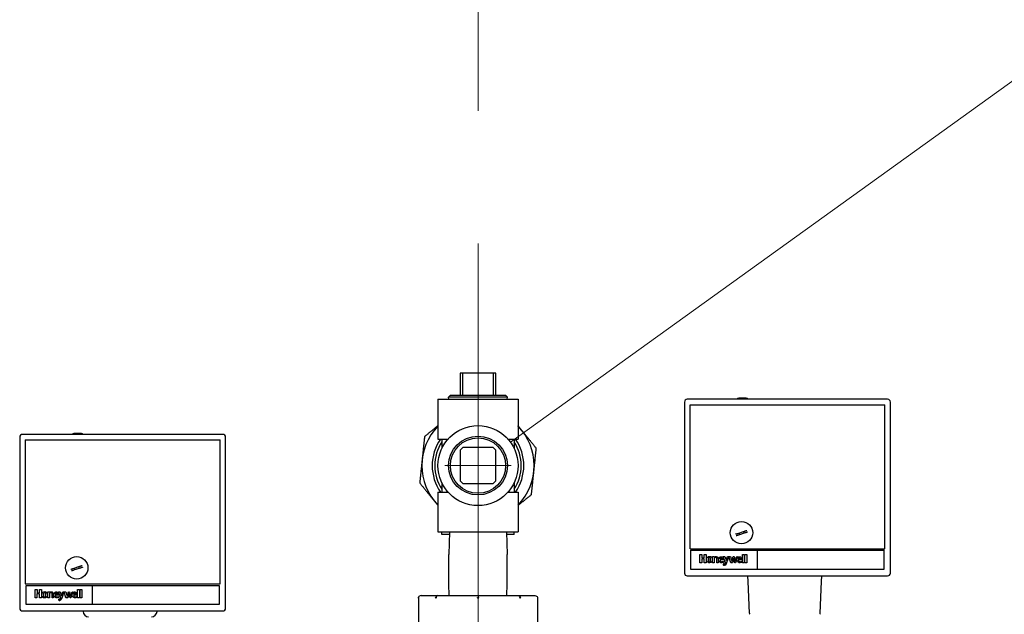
# Model space of a CAD drawing. Header units: inches. Extents: x 1 to 669, y 0 to 417.
# Tile 39 of 256: x 110 to 132, y 245 to 259. Entities that reach past the tile are written whole.
import ezdxf

# ---------------------------------------------------------------- set-up
doc = ezdxf.new("R2010")
doc.units = ezdxf.units.IN
doc.header["$LTSCALE"] = 12
doc.header["$MEASUREMENT"] = 0
doc.linetypes.add('C', pattern=[2, 1.25, -0.25, 0.25, -0.25])
doc.layers.add('C', color=4, linetype='C', lineweight=13)
doc.layers.add('Leader', color=41, linetype='CONTINUOUS', lineweight=13)
doc.layers.add('Q', color=4, linetype='CONTINUOUS')
doc.layers.add('X', color=1, linetype='CONTINUOUS')

msp = doc.modelspace()

# ---------------------------------------------------------------- linework, layer by layer
at = {"layer": 'C'}
msp.add_line((120.1511, 277.63662), (120.1511, 163.62097), dxfattribs=at)
at = {"layer": 'Leader'}
for p, q in [((120.88568, 249.14957), (151.98652, 271.52949)), ((120.1511, 247.87097), (120.1511, 249.37097)), ((120.9011, 248.62097), (119.4011, 248.62097))]:
    msp.add_line(p, q, dxfattribs=at)
at = {"layer": 'Q'}
for p, q in [((120.5561, 250.71007), (119.7461, 250.71007)), ((119.7461, 250.71007), (119.7461, 250.21007)), ((119.8061, 250.21007), (119.8061, 250.71007)), ((120.4961, 250.71007), (120.4961, 250.21007)), ((120.5561, 250.21007), (120.5561, 250.71007)), ((119.52606, 250.21007), (119.48731, 250.17009)), ((120.81489, 250.17009), (119.48731, 250.17009)), ((119.48885, 250.12097), (119.48731, 250.17009)), ((119.52606, 250.21007), (120.77614, 250.21007)), ((120.77614, 250.21007), (120.81489, 250.17009)), ((120.81335, 250.12097), (120.81489, 250.17009)), ((119.2461, 250.12097), (121.0561, 250.12097)), ((119.2461, 250.12097), (119.2461, 249.22097)), ((121.0561, 250.12097), (121.0561, 249.22097)), ((124.81843, 250.05736), (124.81843, 246.1925)), ((129.40946, 250.12034), (124.8814, 250.12034)), ((124.94433, 249.99435), (129.34711, 249.99435)), ((124.94433, 246.74129), (124.94433, 249.99435)), ((126.21567, 250.141), (126.04525, 250.141)), ((129.34711, 246.74129), (129.34711, 249.99435)), ((129.47244, 246.1925), (129.47244, 250.05736)), ((114.38266, 249.32633), (109.8546, 249.32633)), ((111.18887, 249.34699), (111.01845, 249.34699)), ((109.79163, 249.26336), (109.79163, 245.3985)), ((109.91753, 249.20034), (114.32031, 249.20034)), ((109.91753, 249.20034), (109.91753, 245.94728)), ((114.32031, 245.94728), (114.32031, 249.20034)), ((114.44564, 245.3985), (114.44564, 249.26336)), ((119.2461, 249.22097), (119.47359, 249.22097)), ((119.3366, 249.22097), (119.3366, 249.01545)), ((120.82861, 249.22097), (121.0561, 249.22097)), ((120.9656, 249.22097), (120.9656, 249.01545)), ((119.7461, 248.96597), (119.8061, 249.02597)), ((119.7461, 248.96597), (119.7461, 248.27597)), ((120.4961, 249.02597), (119.8061, 249.02597)), ((120.4961, 249.02597), (120.5561, 248.96597)), ((120.5561, 248.27597), (120.5561, 248.96597)), ((119.3366, 248.22649), (119.3366, 248.02097)), ((119.8061, 248.21597), (119.7461, 248.27597)), ((119.8061, 248.21597), (120.4961, 248.21597)), ((120.5561, 248.27597), (120.4961, 248.21597)), ((120.9656, 248.22649), (120.9656, 248.02097)), ((119.2461, 248.02097), (119.47359, 248.02097)), ((119.2461, 248.02097), (119.2461, 247.12097)), ((120.82861, 248.02097), (121.0561, 248.02097)), ((121.0561, 248.02097), (121.0561, 247.12097)), ((119.2461, 247.12097), (121.0561, 247.12097)), ((119.3361, 247.06097), (119.3361, 247.12097)), ((119.50763, 247.06097), (119.3361, 247.06097)), ((119.5095, 247.12097), (119.4936, 246.61207)), ((120.7927, 247.12097), (120.8086, 246.61207)), ((120.9661, 247.06097), (120.79457, 247.06097)), ((120.9661, 247.06097), (120.9661, 247.12097)), ((125.94973, 247.18199), (125.94973, 247.182)), ((126.02498, 247.08963), (126.1756, 247.13857)), ((126.18842, 247.09911), (126.0378, 247.05017)), ((119.4936, 245.93807), (119.4936, 246.61207)), ((120.8086, 245.93807), (120.8086, 246.61207)), ((124.94433, 246.74129), (129.34711, 246.74129)), ((124.96397, 246.27273), (124.96397, 246.70571)), ((124.96397, 246.70571), (129.32734, 246.70571)), ((125.16614, 246.6144), (125.21002, 246.6144)), ((125.16614, 246.42508), (125.16614, 246.6144)), ((125.21002, 246.6144), (125.21002, 246.53645)), ((125.2654, 246.53645), (125.2654, 246.6144)), ((125.2654, 246.6144), (125.30963, 246.6144)), ((125.30963, 246.6144), (125.30963, 246.42508)), ((126.12808, 246.6144), (126.16685, 246.6144)), ((126.12808, 246.42508), (126.12808, 246.6144)), ((126.16685, 246.6144), (126.16685, 246.42508)), ((126.18374, 246.6144), (126.22535, 246.6144)), ((126.18374, 246.42508), (126.18374, 246.6144)), ((126.22535, 246.6144), (126.22535, 246.42508)), ((126.46084, 246.70571), (126.46084, 246.27273)), ((129.32734, 246.70571), (129.32734, 246.27273)), ((110.92293, 246.38798), (110.92293, 246.388)), ((125.20793, 246.42508), (125.16614, 246.42508)), ((125.2654, 246.51418), (125.20793, 246.51418)), ((125.20793, 246.51418), (125.20793, 246.42508)), ((125.21002, 246.53645), (125.2654, 246.53645)), ((125.2654, 246.42508), (125.2654, 246.51418)), ((125.30963, 246.42508), (125.2654, 246.42508)), ((125.32115, 246.49642), (125.32338, 246.51424)), ((125.3256, 246.46524), (125.32115, 246.49642)), ((125.32338, 246.51424), (125.3256, 246.52983)), ((125.3256, 246.52983), (125.33228, 246.54096)), ((125.33896, 246.44296), (125.3256, 246.46524)), ((125.33228, 246.54096), (125.34119, 246.5521)), ((125.34788, 246.43628), (125.33896, 246.44296)), ((125.34119, 246.5521), (125.36124, 246.56324)), ((125.35901, 246.4296), (125.34788, 246.43628)), ((125.37014, 246.42515), (125.35901, 246.4296)), ((125.36124, 246.56324), (125.38351, 246.56769)), ((125.36593, 246.4563), (125.36593, 246.53361)), ((125.38351, 246.42515), (125.37014, 246.42515)), ((125.38351, 246.56769), (125.39688, 246.56547)), ((125.40133, 246.42737), (125.38351, 246.42515)), ((125.39688, 246.56547), (125.40801, 246.56324)), ((125.40082, 246.53361), (125.40082, 246.4563)), ((125.41469, 246.43406), (125.40133, 246.42737)), ((125.40801, 246.56324), (125.41914, 246.55655)), ((125.42806, 246.44296), (125.41469, 246.43406)), ((125.41914, 246.55655), (125.42806, 246.54988)), ((125.42806, 246.54988), (125.43697, 246.53874)), ((125.43919, 246.45633), (125.42806, 246.44296)), ((125.43697, 246.53874), (125.44142, 246.5276)), ((125.44365, 246.47415), (125.43919, 246.45633)), ((125.44142, 246.5276), (125.44587, 246.49865)), ((125.44587, 246.49865), (125.44365, 246.47415)), ((125.45496, 246.56318), (125.48956, 246.56318)), ((125.45496, 246.42508), (125.45496, 246.56318)), ((125.48956, 246.42508), (125.45496, 246.42508)), ((125.48956, 246.56318), (125.48956, 246.54313)), ((125.48956, 246.54313), (125.49847, 246.55204)), ((125.49179, 246.52086), (125.48956, 246.49859)), ((125.48956, 246.49859), (125.48956, 246.42508)), ((125.5007, 246.53422), (125.49179, 246.52086)), ((125.49847, 246.55204), (125.50738, 246.55873)), ((125.51183, 246.5409), (125.5007, 246.53422)), ((125.50738, 246.55873), (125.51852, 246.56318)), ((125.5252, 246.54313), (125.51183, 246.5409)), ((125.51852, 246.56318), (125.53188, 246.5654)), ((125.54079, 246.53868), (125.5252, 246.54313)), ((125.53188, 246.5654), (125.55415, 246.56095)), ((125.5497, 246.52754), (125.54079, 246.53868)), ((125.55192, 246.51863), (125.5497, 246.52754)), ((125.55192, 246.42508), (125.55192, 246.51863)), ((125.57642, 246.42508), (125.55192, 246.42508)), ((125.55415, 246.56095), (125.56306, 246.55649)), ((125.56306, 246.55649), (125.56752, 246.54981)), ((125.56752, 246.54981), (125.5742, 246.53199)), ((125.5742, 246.53199), (125.57642, 246.52309)), ((125.57642, 246.52309), (125.57642, 246.42508)), ((125.5907, 246.49562), (125.59515, 246.52235)), ((125.59293, 246.48003), (125.5907, 246.49562)), ((125.59515, 246.46667), (125.59293, 246.48003)), ((125.59515, 246.52235), (125.60629, 246.5424)), ((125.60183, 246.45553), (125.59515, 246.46667)), ((125.60852, 246.44439), (125.60183, 246.45553)), ((125.60629, 246.5424), (125.6152, 246.55131)), ((125.61966, 246.43772), (125.60852, 246.44439)), ((125.6152, 246.55131), (125.62411, 246.55799)), ((125.63079, 246.43103), (125.61966, 246.43772)), ((125.62188, 246.51122), (125.62411, 246.52458)), ((125.67088, 246.51122), (125.62188, 246.51122)), ((125.69984, 246.48894), (125.62188, 246.48894)), ((125.62188, 246.48894), (125.62633, 246.47112)), ((125.62411, 246.55799), (125.63524, 246.56021)), ((125.62411, 246.52458), (125.62856, 246.53349)), ((125.62633, 246.47112), (125.63302, 246.45776)), ((125.62856, 246.53349), (125.63747, 246.53795)), ((125.64192, 246.42658), (125.63079, 246.43103)), ((125.63302, 246.45776), (125.64638, 246.45108)), ((125.63524, 246.56021), (125.64861, 246.56245)), ((125.63747, 246.53795), (125.64638, 246.54017)), ((125.65529, 246.42658), (125.64192, 246.42658)), ((125.64638, 246.54017), (125.65752, 246.53795)), ((125.64638, 246.45108), (125.65975, 246.44885)), ((125.64861, 246.56245), (125.67088, 246.55799)), ((125.67533, 246.42881), (125.65529, 246.42658)), ((125.65752, 246.53795), (125.6642, 246.53349)), ((125.65975, 246.44885), (125.67756, 246.45108)), ((125.6642, 246.53349), (125.66866, 246.52458)), ((125.66866, 246.52458), (125.67088, 246.51122)), ((125.67088, 246.55799), (125.68647, 246.54462)), ((125.69984, 246.43326), (125.67533, 246.42881)), ((125.67756, 246.45108), (125.69984, 246.45553)), ((125.68647, 246.54462), (125.69761, 246.52458)), ((125.74601, 246.42508), (125.69479, 246.56318)), ((125.69479, 246.56318), (125.73175, 246.56318)), ((125.69761, 246.52458), (125.69984, 246.49785)), ((125.69984, 246.49785), (125.69984, 246.48894)), ((125.69984, 246.45553), (125.69984, 246.43326)), ((125.73042, 246.39391), (125.7371, 246.40058)), ((125.73175, 246.56318), (125.75848, 246.48745)), ((125.74378, 246.37386), (125.73488, 246.37121)), ((125.7371, 246.40058), (125.74155, 246.40727)), ((125.74155, 246.40727), (125.74378, 246.4184)), ((125.74378, 246.4184), (125.74601, 246.42508)), ((125.75047, 246.38053), (125.74378, 246.37386)), ((125.75714, 246.39167), (125.75047, 246.38053)), ((125.76383, 246.40281), (125.75714, 246.39167)), ((125.75848, 246.48745), (125.76329, 246.47288)), ((125.76329, 246.47288), (125.79278, 246.56318)), ((125.77051, 246.42063), (125.76383, 246.40281)), ((125.81951, 246.56318), (125.77051, 246.42063)), ((125.79278, 246.56318), (125.81951, 246.56318)), ((125.82251, 246.56318), (125.86194, 246.56318)), ((125.86482, 246.42508), (125.82251, 246.56318)), ((125.86194, 246.56318), (125.88422, 246.483)), ((125.90649, 246.42508), (125.86482, 246.42508)), ((125.88422, 246.483), (125.89157, 246.45626)), ((125.89157, 246.45626), (125.89758, 246.483)), ((125.89758, 246.483), (125.91986, 246.56318)), ((125.93322, 246.53199), (125.90649, 246.42508)), ((125.91986, 246.56318), (125.94435, 246.56318)), ((125.93767, 246.5075), (125.93322, 246.53199)), ((125.95772, 246.42508), (125.93767, 246.5075)), ((125.94435, 246.56318), (125.96662, 246.483)), ((125.9733, 246.42508), (125.95772, 246.42508)), ((125.96662, 246.483), (125.97331, 246.45626)), ((126.00987, 246.56318), (125.9733, 246.42508)), ((125.97331, 246.45626), (125.97999, 246.483)), ((125.97999, 246.483), (126.00226, 246.56318)), ((126.00226, 246.56318), (126.00987, 246.56318)), ((126.00342, 246.49562), (126.00788, 246.52235)), ((126.00565, 246.48003), (126.00342, 246.49562)), ((126.00788, 246.46667), (126.00565, 246.48003)), ((126.00788, 246.52235), (126.01901, 246.5424)), ((126.01455, 246.45553), (126.00788, 246.46667)), ((126.02124, 246.44439), (126.01455, 246.45553)), ((126.01901, 246.5424), (126.02792, 246.55131)), ((126.03238, 246.43772), (126.02124, 246.44439)), ((126.02792, 246.55131), (126.03683, 246.55799)), ((126.04351, 246.43103), (126.03238, 246.43772)), ((126.0346, 246.51122), (126.03683, 246.52458)), ((126.0836, 246.51122), (126.0346, 246.51122)), ((126.11256, 246.48894), (126.0346, 246.48894)), ((126.0346, 246.48894), (126.03906, 246.47112)), ((126.03683, 246.55799), (126.04797, 246.56021)), ((126.03683, 246.52458), (126.04128, 246.53349)), ((126.03906, 246.47112), (126.04574, 246.45776)), ((126.04128, 246.53349), (126.05019, 246.53795)), ((126.05464, 246.42658), (126.04351, 246.43103)), ((126.04574, 246.45776), (126.0591, 246.45108)), ((126.04797, 246.56021), (126.06133, 246.56245)), ((126.05019, 246.53795), (126.0591, 246.54017)), ((126.06802, 246.42658), (126.05464, 246.42658)), ((126.0591, 246.54017), (126.07024, 246.53795)), ((126.0591, 246.45108), (126.07247, 246.44885)), ((126.06133, 246.56245), (126.0836, 246.55799)), ((126.08806, 246.42881), (126.06802, 246.42658)), ((126.07024, 246.53795), (126.07692, 246.53349)), ((126.07247, 246.44885), (126.09028, 246.45108)), ((126.07692, 246.53349), (126.08138, 246.52458)), ((126.08138, 246.52458), (126.0836, 246.51122)), ((126.0836, 246.55799), (126.09919, 246.54462)), ((126.11256, 246.43326), (126.08806, 246.42881)), ((126.09028, 246.45108), (126.11256, 246.45553)), ((126.09919, 246.54462), (126.11033, 246.52458)), ((126.11033, 246.52458), (126.11256, 246.49785)), ((126.11256, 246.49785), (126.11256, 246.48894)), ((126.11256, 246.45553), (126.11256, 246.43326)), ((126.16685, 246.42508), (126.12808, 246.42508)), ((126.22535, 246.42508), (126.18374, 246.42508)), ((110.99818, 246.29562), (111.1488, 246.34456)), ((111.16162, 246.30511), (111.011, 246.25617)), ((129.32734, 246.27273), (124.96397, 246.27273)), ((125.73488, 246.37121), (125.72596, 246.3694)), ((109.91753, 245.94728), (114.32031, 245.94728)), ((124.8814, 246.12953), (129.40946, 246.12953)), ((126.25937, 245.99966), (126.24868, 246.12953)), ((126.28802, 245.28845), (126.25937, 245.99966)), ((127.88473, 245.28845), (127.91338, 245.99966)), ((127.91338, 245.99966), (127.92408, 246.12953)), ((109.93717, 245.47873), (109.93717, 245.91171)), ((109.93717, 245.91171), (114.30054, 245.91171)), ((110.13934, 245.8204), (110.18322, 245.8204)), ((110.13934, 245.63108), (110.13934, 245.8204)), ((110.2386, 245.72017), (110.18113, 245.72017)), ((110.18113, 245.72017), (110.18113, 245.63108)), ((110.18322, 245.8204), (110.18322, 245.74245)), ((110.18322, 245.74245), (110.2386, 245.74245)), ((110.2386, 245.74245), (110.2386, 245.8204)), ((110.2386, 245.8204), (110.28283, 245.8204)), ((110.2386, 245.63108), (110.2386, 245.72017)), ((110.28283, 245.8204), (110.28283, 245.63108)), ((110.29435, 245.70241), (110.29658, 245.72023)), ((110.29658, 245.72023), (110.2988, 245.73582)), ((110.2988, 245.73582), (110.30548, 245.74696)), ((110.30548, 245.74696), (110.31439, 245.7581)), ((110.31439, 245.7581), (110.33444, 245.76923)), ((110.33444, 245.76923), (110.35671, 245.77369)), ((110.33913, 245.6623), (110.33913, 245.73961)), ((110.35671, 245.77369), (110.37008, 245.77146)), ((110.37008, 245.77146), (110.38121, 245.76923)), ((110.37402, 245.73961), (110.37402, 245.6623)), ((110.38121, 245.76923), (110.39234, 245.76255)), ((110.39234, 245.76255), (110.40126, 245.75587)), ((110.40126, 245.75587), (110.41017, 245.74473)), ((110.41017, 245.74473), (110.41462, 245.7336)), ((110.41462, 245.7336), (110.41907, 245.70464)), ((110.42816, 245.76917), (110.46276, 245.76917)), ((110.42816, 245.63108), (110.42816, 245.76917)), ((110.46276, 245.76917), (110.46276, 245.74912)), ((110.46276, 245.74912), (110.47167, 245.75803)), ((110.46499, 245.72686), (110.46276, 245.70458)), ((110.4739, 245.74022), (110.46499, 245.72686)), ((110.47167, 245.75803), (110.48058, 245.76472)), ((110.48503, 245.7469), (110.4739, 245.74022)), ((110.48058, 245.76472), (110.49172, 245.76917)), ((110.4984, 245.74912), (110.48503, 245.7469)), ((110.49172, 245.76917), (110.50508, 245.7714)), ((110.51399, 245.74467), (110.4984, 245.74912)), ((110.50508, 245.7714), (110.52735, 245.76695)), ((110.5229, 245.73353), (110.51399, 245.74467)), ((110.52512, 245.72462), (110.5229, 245.73353)), ((110.52512, 245.63108), (110.52512, 245.72462)), ((110.52735, 245.76695), (110.53626, 245.76249)), ((110.53626, 245.76249), (110.54072, 245.75581)), ((110.54072, 245.75581), (110.5474, 245.73799)), ((110.5474, 245.73799), (110.54962, 245.72908)), ((110.54962, 245.72908), (110.54962, 245.63108)), ((110.5639, 245.70162), (110.56835, 245.72834)), ((110.56835, 245.72834), (110.57949, 245.74839)), ((110.57949, 245.74839), (110.5884, 245.7573)), ((110.5884, 245.7573), (110.59731, 245.76398)), ((110.59508, 245.71721), (110.59731, 245.73058)), ((110.64408, 245.71721), (110.59508, 245.71721)), ((110.59731, 245.76398), (110.60844, 245.76621)), ((110.59731, 245.73058), (110.60176, 245.73948)), ((110.60176, 245.73948), (110.61067, 245.74394)), ((110.60844, 245.76621), (110.62181, 245.76844)), ((110.61067, 245.74394), (110.61958, 245.74617)), ((110.61958, 245.74617), (110.63072, 245.74394)), ((110.62181, 245.76844), (110.64408, 245.76398)), ((110.63072, 245.74394), (110.6374, 245.73948)), ((110.6374, 245.73948), (110.64186, 245.73058)), ((110.64186, 245.73058), (110.64408, 245.71721)), ((110.64408, 245.76398), (110.65967, 245.75062)), ((110.65967, 245.75062), (110.67081, 245.73058)), ((110.71921, 245.63108), (110.66799, 245.76917)), ((110.66799, 245.76917), (110.70495, 245.76917)), ((110.67081, 245.73058), (110.67304, 245.70384)), ((110.70495, 245.76917), (110.73168, 245.69344)), ((110.73649, 245.67888), (110.76598, 245.76917)), ((110.79271, 245.76917), (110.74371, 245.62663)), ((110.76598, 245.76917), (110.79271, 245.76917)), ((110.79571, 245.76917), (110.83514, 245.76917)), ((110.83802, 245.63108), (110.79571, 245.76917)), ((110.83514, 245.76917), (110.85742, 245.68899)), ((110.87078, 245.68899), (110.89306, 245.76917)), ((110.90642, 245.73799), (110.87969, 245.63108)), ((110.89306, 245.76917), (110.91755, 245.76917)), ((110.91087, 245.71349), (110.90642, 245.73799)), ((110.93092, 245.63108), (110.91087, 245.71349)), ((110.91755, 245.76917), (110.93982, 245.68899)), ((110.98307, 245.76917), (110.9465, 245.63108)), ((110.95319, 245.68899), (110.97546, 245.76917)), ((110.97546, 245.76917), (110.98307, 245.76917)), ((110.97662, 245.70162), (110.98108, 245.72834)), ((110.98108, 245.72834), (110.99221, 245.74839)), ((110.99221, 245.74839), (111.00112, 245.7573)), ((111.00112, 245.7573), (111.01003, 245.76398)), ((111.0078, 245.71721), (111.01003, 245.73058)), ((111.0568, 245.71721), (111.0078, 245.71721)), ((111.01003, 245.76398), (111.02117, 245.76621)), ((111.01003, 245.73058), (111.01448, 245.73948)), ((111.01448, 245.73948), (111.02339, 245.74394)), ((111.02117, 245.76621), (111.03453, 245.76844)), ((111.02339, 245.74394), (111.0323, 245.74617)), ((111.0323, 245.74617), (111.04344, 245.74394)), ((111.03453, 245.76844), (111.0568, 245.76398)), ((111.04344, 245.74394), (111.05012, 245.73948)), ((111.05012, 245.73948), (111.05458, 245.73058)), ((111.05458, 245.73058), (111.0568, 245.71721)), ((111.0568, 245.76398), (111.07239, 245.75062)), ((111.07239, 245.75062), (111.08353, 245.73058)), ((111.08353, 245.73058), (111.08576, 245.70384)), ((111.10128, 245.8204), (111.14005, 245.8204)), ((111.10128, 245.63108), (111.10128, 245.8204)), ((111.14005, 245.8204), (111.14005, 245.63108)), ((111.15694, 245.8204), (111.19855, 245.8204)), ((111.15694, 245.63108), (111.15694, 245.8204)), ((111.19855, 245.8204), (111.19855, 245.63108)), ((111.43404, 245.47873), (111.43404, 245.91171)), ((114.30054, 245.91171), (114.30054, 245.47873)), ((110.18113, 245.63108), (110.13934, 245.63108)), ((110.28283, 245.63108), (110.2386, 245.63108)), ((110.2988, 245.67123), (110.29435, 245.70241)), ((110.31216, 245.64896), (110.2988, 245.67123)), ((110.32108, 245.64228), (110.31216, 245.64896)), ((110.33221, 245.63559), (110.32108, 245.64228)), ((110.34334, 245.63114), (110.33221, 245.63559)), ((110.35671, 245.63114), (110.34334, 245.63114)), ((110.37453, 245.63337), (110.35671, 245.63114)), ((110.38789, 245.64005), (110.37453, 245.63337)), ((110.40126, 245.64896), (110.38789, 245.64005)), ((110.41239, 245.66232), (110.40126, 245.64896)), ((110.41685, 245.68014), (110.41239, 245.66232)), ((110.41907, 245.70464), (110.41685, 245.68014)), ((110.46276, 245.63108), (110.42816, 245.63108)), ((110.46276, 245.70458), (110.46276, 245.63108)), ((110.54962, 245.63108), (110.52512, 245.63108)), ((110.56613, 245.68603), (110.5639, 245.70162)), ((110.56835, 245.67266), (110.56613, 245.68603)), ((110.57503, 245.66153), (110.56835, 245.67266)), ((110.58172, 245.65039), (110.57503, 245.66153)), ((110.59286, 245.64371), (110.58172, 245.65039)), ((110.60399, 245.63703), (110.59286, 245.64371)), ((110.67304, 245.69494), (110.59508, 245.69494)), ((110.59508, 245.69494), (110.59953, 245.67712)), ((110.59953, 245.67712), (110.60622, 245.66375)), ((110.61512, 245.63257), (110.60399, 245.63703)), ((110.60622, 245.66375), (110.61958, 245.65707)), ((110.62849, 245.63257), (110.61512, 245.63257)), ((110.61958, 245.65707), (110.63295, 245.65485)), ((110.64853, 245.6348), (110.62849, 245.63257)), ((110.63295, 245.65485), (110.65076, 245.65707)), ((110.67304, 245.63925), (110.64853, 245.6348)), ((110.65076, 245.65707), (110.67304, 245.66153)), ((110.67304, 245.70384), (110.67304, 245.69494)), ((110.67304, 245.66153), (110.67304, 245.63925)), ((110.70808, 245.57721), (110.69916, 245.5754)), ((110.70362, 245.5999), (110.7103, 245.60658)), ((110.71698, 245.57985), (110.70808, 245.57721)), ((110.7103, 245.60658), (110.71475, 245.61326)), ((110.71475, 245.61326), (110.71698, 245.62439)), ((110.71698, 245.62439), (110.71921, 245.63108)), ((110.72367, 245.58653), (110.71698, 245.57985)), ((110.73034, 245.59767), (110.72367, 245.58653)), ((110.73703, 245.6088), (110.73034, 245.59767)), ((110.73168, 245.69344), (110.73649, 245.67888)), ((110.74371, 245.62663), (110.73703, 245.6088)), ((110.87969, 245.63108), (110.83802, 245.63108)), ((110.85742, 245.68899), (110.86477, 245.66226)), ((110.86477, 245.66226), (110.87078, 245.68899)), ((110.9465, 245.63108), (110.93092, 245.63108)), ((110.93982, 245.68899), (110.94651, 245.66226)), ((110.94651, 245.66226), (110.95319, 245.68899)), ((110.97885, 245.68603), (110.97662, 245.70162)), ((110.98108, 245.67266), (110.97885, 245.68603)), ((110.98775, 245.66153), (110.98108, 245.67266)), ((110.99444, 245.65039), (110.98775, 245.66153)), ((111.00558, 245.64371), (110.99444, 245.65039)), ((111.01671, 245.63703), (111.00558, 245.64371)), ((111.08576, 245.69494), (111.0078, 245.69494)), ((111.0078, 245.69494), (111.01226, 245.67712)), ((111.01226, 245.67712), (111.01894, 245.66375)), ((111.02784, 245.63257), (111.01671, 245.63703)), ((111.01894, 245.66375), (111.0323, 245.65707)), ((111.04122, 245.63257), (111.02784, 245.63257)), ((111.0323, 245.65707), (111.04567, 245.65485)), ((111.06126, 245.6348), (111.04122, 245.63257)), ((111.04567, 245.65485), (111.06348, 245.65707)), ((111.08576, 245.63925), (111.06126, 245.6348)), ((111.06348, 245.65707), (111.08576, 245.66153)), ((111.08576, 245.70384), (111.08576, 245.69494)), ((111.08576, 245.66153), (111.08576, 245.63925)), ((111.14005, 245.63108), (111.10128, 245.63108)), ((111.19855, 245.63108), (111.15694, 245.63108)), ((109.8546, 245.33552), (114.38266, 245.33552)), ((114.30054, 245.47873), (109.93717, 245.47873)), ((111.22315, 245.32002), (111.22188, 245.33552)), ((112.896, 245.32002), (112.89728, 245.33552))]:
    msp.add_line(p, q, dxfattribs=at)
for centre, radius in [((120.1511, 248.62097), 0.905), ((120.1511, 248.62097), 0.66379), ((120.1511, 248.62097), 0.62504), ((126.10721, 247.1047), 0.25304), ((126.1067, 247.09437), 0.0000517), ((111.08041, 246.31069), 0.25304), ((111.0799, 246.30036), 0.0000517)]:
    msp.add_circle(centre, radius, dxfattribs=at)
for centre, radius, start, end in [((124.8814, 250.05736), 0.06298, 90, 180), ((126.04504, 250.09028), 0.05072, 90, 143.655683), ((126.21567, 250.09028), 0.05072, 36.344317, 90), ((129.40946, 250.05736), 0.06298, 0, 90), ((120.1511, 248.62097), 1.27, 135.446726, 224.54216), ((120.1511, 248.62097), 1.27, 315.446726, 44.565499), ((109.8546, 249.26336), 0.06298, 90, 180), ((111.01824, 249.29627), 0.05072, 90, 143.655683), ((111.18887, 249.29627), 0.05072, 36.344317, 90), ((114.38266, 249.26336), 0.06298, 0, 90), ((120.1511, 248.62097), 1.03625, 144.618998, 215.381002), ((120.1511, 248.62097), 0.975, 146.655908, 213.369483), ((120.1511, 248.62097), 0.975, 326.655908, 33.344092), ((120.1511, 248.62097), 1.03625, 324.618998, 35.381002), ((126.10721, 247.1047), 0.05906, 187.188417, 228.99093), ((126.10721, 247.1047), 0.05906, 347.00907, 28.80916), ((125.38338, 246.53302), 0.01746, 1.941271, 178.058729), ((125.38338, 246.45901), 0.01766, 188.825643, 351.174357), ((125.71003, 246.38462), 0.01535, 118.295795, 274.292299), ((125.7083, 246.38594), 0.01341, 35.033737, 114.469229), ((125.72452, 246.40728), 0.01462, 249.000731, 293.798349), ((111.08041, 246.31069), 0.05906, 187.188417, 228.99093), ((111.08041, 246.31069), 0.05906, 347.00907, 28.80916), ((124.8814, 246.1925), 0.06298, 180, 270), ((125.71746, 246.55117), 0.18196, 268.018921, 272.677277), ((129.40946, 246.1925), 0.06298, 270, 360), ((110.35658, 245.73901), 0.01746, 1.941271, 178.058729), ((110.35658, 245.66501), 0.01766, 188.825643, 351.174357), ((110.68323, 245.59062), 0.01535, 118.295795, 274.292299), ((110.6815, 245.59193), 0.01341, 35.033737, 114.469229), ((110.69066, 245.75716), 0.18196, 268.018921, 272.677277), ((110.69772, 245.61328), 0.01462, 249.000731, 293.798349), ((109.8546, 245.3985), 0.06298, 180, 270), ((111.34773, 245.33027), 0.125, 184.706982, 270), ((112.77142, 245.33027), 0.125, 270, 355.293018), ((114.38266, 245.3985), 0.06298, 270, 360), ((126.40603, 245.29321), 0.11811, 182.306828, 196.292476), ((127.76672, 245.29321), 0.11811, 343.707524, 357.693172)]:
    msp.add_arc(centre, radius, start, end, dxfattribs=at)
for points, knots in [([(126.0056, 250.12034), (126.0071, 250.12239), (126.00868, 250.12433), (126.01456, 250.13048), (126.0206, 250.13466), (126.03186, 250.13952), (126.0391, 250.141), (126.04653, 250.141), (126.04785, 250.14094), (126.0492, 250.14084)], [-0.703545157, -0.703545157, -0.703545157, -0.703545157, -0.68537633, -0.68537633, -0.637109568, -0.637109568, -0.587848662, -0.587848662, -0.577611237, -0.577611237, -0.577611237, -0.577611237]), ([(126.05798, 250.141), (126.05183, 250.141), (126.04459, 250.13952), (126.03333, 250.13466), (126.02729, 250.13048), (126.02141, 250.12433), (126.01983, 250.12239), (126.01833, 250.12034)], [-0.192715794, -0.192715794, -0.192715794, -0.192715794, -0.143454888, -0.143454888, -0.095188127, -0.095188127, -0.0770193, -0.0770193, -0.0770193, -0.0770193]), ([(110.9788, 249.32633), (110.9803, 249.32838), (110.98188, 249.33033), (110.98776, 249.33647), (110.9938, 249.34066), (111.00506, 249.34552), (111.0123, 249.34699), (111.01973, 249.34699), (111.02105, 249.34693), (111.0224, 249.34683)], [-0.703545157, -0.703545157, -0.703545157, -0.703545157, -0.68537633, -0.68537633, -0.637109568, -0.637109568, -0.587848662, -0.587848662, -0.577611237, -0.577611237, -0.577611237, -0.577611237]), ([(111.03118, 249.34699), (111.02503, 249.34699), (111.01779, 249.34552), (111.00653, 249.34066), (111.00049, 249.33647), (110.99461, 249.33033), (110.99303, 249.32838), (110.99153, 249.32633)], [-0.192715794, -0.192715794, -0.192715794, -0.192715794, -0.143454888, -0.143454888, -0.095188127, -0.095188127, -0.0770193, -0.0770193, -0.0770193, -0.0770193]), ([(125.97323, 247.07281), (125.97381, 247.073), (125.97446, 247.07321), (125.97751, 247.0742), (125.98153, 247.07551), (125.9901, 247.07829), (125.99617, 247.08027), (126.00751, 247.08395), (126.01481, 247.08632), (126.02228, 247.08875), (126.02362, 247.08918), (126.02498, 247.08963)], [-0.753774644, -0.753774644, -0.753774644, -0.753774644, -0.738238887, -0.738238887, -0.690170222, -0.690170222, -0.641565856, -0.641565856, -0.591960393, -0.591960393, -0.581651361, -0.581651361, -0.581651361, -0.581651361]), ([(126.0378, 247.05017), (126.03644, 247.04973), (126.0351, 247.0493), (126.02763, 247.04687), (126.02033, 247.0445), (126.00899, 247.04081), (126.00292, 247.03884), (125.99435, 247.03606), (125.99033, 247.03475), (125.98729, 247.03376), (125.98665, 247.03355), (125.98608, 247.03337)], [-0.204372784, -0.204372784, -0.204372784, -0.204372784, -0.194063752, -0.194063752, -0.144458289, -0.144458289, -0.095853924, -0.095853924, -0.047785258, -0.047785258, -0.032533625, -0.032533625, -0.032533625, -0.032533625]), ([(126.1756, 247.13857), (126.17696, 247.13901), (126.17829, 247.13944), (126.18577, 247.14187), (126.19306, 247.14424), (126.20441, 247.14793), (126.21048, 247.1499), (126.21904, 247.15268), (126.22306, 247.15399), (126.22612, 247.15498), (126.22677, 247.15519), (126.22735, 247.15538)], [-0.204372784, -0.204372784, -0.204372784, -0.204372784, -0.194063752, -0.194063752, -0.144458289, -0.144458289, -0.095853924, -0.095853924, -0.047785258, -0.047785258, -0.032248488, -0.032248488, -0.032248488, -0.032248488]), ([(126.24017, 247.11593), (126.23959, 247.11574), (126.23894, 247.11553), (126.23588, 247.11453), (126.23186, 247.11323), (126.2233, 247.11044), (126.21722, 247.10847), (126.20588, 247.10479), (126.19859, 247.10242), (126.19111, 247.09999), (126.18978, 247.09955), (126.18842, 247.09911)], [-0.753775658, -0.753775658, -0.753775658, -0.753775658, -0.738238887, -0.738238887, -0.690170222, -0.690170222, -0.641565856, -0.641565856, -0.591960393, -0.591960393, -0.581651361, -0.581651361, -0.581651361, -0.581651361]), ([(110.94643, 246.27881), (110.94701, 246.27899), (110.94766, 246.27921), (110.95071, 246.2802), (110.95473, 246.28151), (110.9633, 246.28429), (110.96937, 246.28626), (110.98071, 246.28995), (110.98801, 246.29232), (110.99548, 246.29475), (110.99682, 246.29518), (110.99818, 246.29562)], [-0.753774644, -0.753774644, -0.753774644, -0.753774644, -0.738238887, -0.738238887, -0.690170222, -0.690170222, -0.641565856, -0.641565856, -0.591960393, -0.591960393, -0.581651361, -0.581651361, -0.581651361, -0.581651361]), ([(111.011, 246.25617), (111.00964, 246.25572), (111.0083, 246.25529), (111.00083, 246.25286), (110.99353, 246.25049), (110.98219, 246.24681), (110.97612, 246.24483), (110.96755, 246.24205), (110.96353, 246.24074), (110.96049, 246.23976), (110.95985, 246.23955), (110.95928, 246.23936)], [-0.204372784, -0.204372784, -0.204372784, -0.204372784, -0.194063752, -0.194063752, -0.144458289, -0.144458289, -0.095853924, -0.095853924, -0.047785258, -0.047785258, -0.032533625, -0.032533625, -0.032533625, -0.032533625]), ([(111.1488, 246.34456), (111.15016, 246.345), (111.15149, 246.34544), (111.15897, 246.34787), (111.16626, 246.35024), (111.17761, 246.35392), (111.18368, 246.35589), (111.19224, 246.35868), (111.19626, 246.35998), (111.19932, 246.36098), (111.19997, 246.36119), (111.20055, 246.36138)], [-0.204372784, -0.204372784, -0.204372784, -0.204372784, -0.194063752, -0.194063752, -0.144458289, -0.144458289, -0.095853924, -0.095853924, -0.047785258, -0.047785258, -0.032248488, -0.032248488, -0.032248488, -0.032248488]), ([(111.21337, 246.32192), (111.21279, 246.32173), (111.21214, 246.32152), (111.20908, 246.32053), (111.20506, 246.31922), (111.1965, 246.31644), (111.19042, 246.31447), (111.17908, 246.31078), (111.17179, 246.30841), (111.16431, 246.30598), (111.16298, 246.30555), (111.16162, 246.30511)], [-0.753775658, -0.753775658, -0.753775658, -0.753775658, -0.738238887, -0.738238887, -0.690170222, -0.690170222, -0.641565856, -0.641565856, -0.591960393, -0.591960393, -0.581651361, -0.581651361, -0.581651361, -0.581651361])]:
    msp.add_open_spline(points, degree=3, knots=knots, dxfattribs=at)
for points in [[(126.21546, 250.141), (126.21418, 250.141), (126.21286, 250.14094), (126.21151, 250.14084)], [(111.18866, 249.34699), (111.18738, 249.34699), (111.18606, 249.34693), (111.18471, 249.34683)]]:
    msp.add_open_spline(points, degree=3, dxfattribs=at)
for points, weights in [([(119.2461, 249.5222), (119.09995, 249.40371), (118.94265, 249.27617)], [1.8535245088, 1.83912288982, 1.78523215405]), ([(121.1376, 249.4208), (121.09696, 249.47093), (121.0561, 249.52132)], [1.85877675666, 1.85877675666, 1.85397677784]), ([(118.94265, 249.27617), (118.91424, 249.00422), (118.88798, 248.75297)], [1.78523215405, 1.85877675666, 1.85877675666]), ([(121.4689, 249.01218), (121.29669, 249.22457), (121.1376, 249.4208)], [1.78523215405, 1.85877675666, 1.85877675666]), ([(121.41422, 248.48897), (121.44048, 248.74022), (121.4689, 249.01218)], [1.85877675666, 1.85877675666, 1.78523215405]), ([(118.88798, 248.75297), (118.86172, 248.50172), (118.8333, 248.22977)], [1.85877675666, 1.85877675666, 1.78523215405]), ([(121.35955, 247.96577), (121.38797, 248.23772), (121.41422, 248.48897)], [1.78523215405, 1.85877675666, 1.85877675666]), ([(118.8333, 248.22977), (119.00551, 248.01737), (119.1646, 247.82115)], [1.78523215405, 1.85877675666, 1.85877675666]), ([(121.0561, 247.71975), (121.20225, 247.83824), (121.35955, 247.96577)], [1.8535245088, 1.83912288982, 1.78523215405]), ([(119.1646, 247.82115), (119.20525, 247.77102), (119.2461, 247.72063)], [1.85877675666, 1.85877675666, 1.85397677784])]:
    msp.add_rational_spline(points, weights, degree=2, dxfattribs=at)
at = {"layer": 'X'}
for p, q in [((119.50157, 245.68297), (119.4936, 245.93807)), ((120.80063, 245.68297), (120.8086, 245.93807)), ((118.80326, 245.64639), (118.80326, 245.05547)), ((118.86305, 245.68297), (121.43915, 245.68297)), ((120.1511, 245.68297), (120.1511, 245.64639)), ((121.49894, 245.64639), (121.49894, 245.05547))]:
    msp.add_line(p, q, dxfattribs=at)
for centre, major_axis, ratio, start_param, end_param in [((118.86305, 245.62297), (-0.06494, 0), 0.92387953, -1.57079633, -0.40090589), ((119.24031, 245.62297), (0, -0.06), 0.76536686, -3.14159265, -1.97170222)]:
    msp.add_ellipse(centre, major_axis=major_axis, ratio=ratio, start_param=start_param, end_param=end_param, dxfattribs=at)
at = {"layer": 'X', "extrusion": (-1.51102e-16, -9.69705e-48, -1)}
msp.add_ellipse((121.06189, 245.62297), major_axis=(0, -0.06), ratio=0.76536686, start_param=-3.14159265, end_param=-1.97170222, dxfattribs=at)
at = {"layer": 'X', "extrusion": (-2.21966e-16, -1.42449e-47, -1)}
msp.add_ellipse((121.43915, 245.62297), major_axis=(0.06494, 0), ratio=0.92387953, start_param=-1.57079633, end_param=-0.40090589, dxfattribs=at)
at = {"layer": 'X'}
for points in [[(118.80802, 245.62297), (118.80508, 245.63051), (118.80326, 245.63866), (118.80326, 245.64639)], [(119.19803, 245.64639), (119.19198, 245.63866), (119.18743, 245.63051), (119.18448, 245.62297)], [(119.21831, 245.62297), (119.21121, 245.63051), (119.20409, 245.63866), (119.19803, 245.64639)], [(120.1511, 245.64639), (120.14254, 245.63866), (120.13429, 245.63051), (120.12718, 245.62297)], [(120.17502, 245.62297), (120.16792, 245.63051), (120.15966, 245.63866), (120.1511, 245.64639)], [(121.10417, 245.64639), (121.09811, 245.63866), (121.09099, 245.63051), (121.08389, 245.62297)], [(121.11772, 245.62297), (121.11477, 245.63051), (121.11022, 245.63866), (121.10417, 245.64639)], [(121.49894, 245.64639), (121.49894, 245.63866), (121.49713, 245.63051), (121.49418, 245.62297)]]:
    msp.add_open_spline(points, degree=3, dxfattribs=at)

doc.saveas('drawing.dxf')
